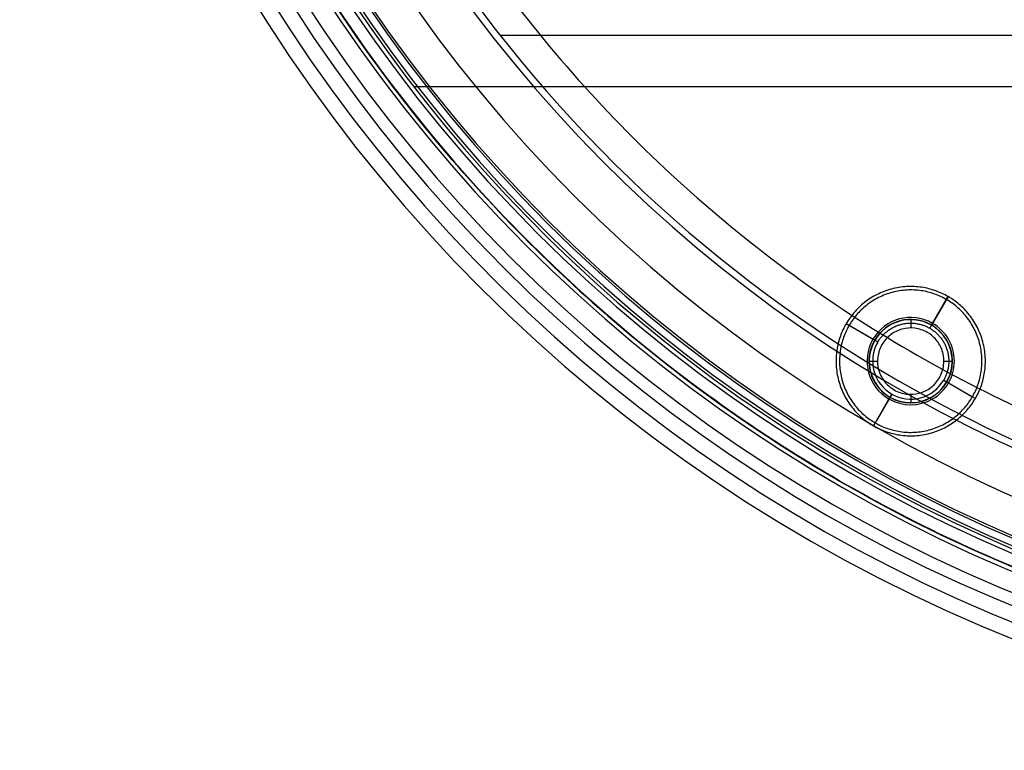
# Model space of a CAD drawing. Header units: millimetres. Extents: x 1995 to 3607, y -998 to -363.
# Tile 3 of 256: x 2416 to 2475, y -555 to -511. Entities that reach past the tile are written whole.
import ezdxf

# ---------------------------------------------------------------- set-up
doc = ezdxf.new("R2010")
doc.units = ezdxf.units.MM
doc.header["$MEASUREMENT"] = 0
doc.layers.add('Black Base', color=7, linetype='Continuous', true_color=0x000000)
doc.layers.add('Default', color=7, linetype='Continuous', true_color=0x000000)

# ---------------------------------------------------------------- blocks, each defined once
blk = doc.blocks.new('4')
at = {"layer": 'Default'}
for p, q in [((2439.281, -405.215, 908.058), (2581.759, -405.215, 908.058)), ((2444.483, -408.3, 929.058), (2576.557, -408.3, 929.058))]:
    blk.add_line(p, q, dxfattribs=at)
for centre, radius, start, end in [((2510.52, -460.215, 923.058), 90, 12.83959, 167.16041), ((2510.52, -460.215, 908.058), 90, 12.83959, 167.16041), ((2510.52, -460.215, 915.558), 90, 12.83959, 167.16041), ((2510.52, -460.215, 929.058), 84, 33.65918, 86.34082)]:
    blk.add_arc(centre, radius, start, end, dxfattribs=at)
blk = doc.blocks.new('3')
at = {"layer": 'Default'}
for p, q in [((2470.362, -529.77, 909.558), (2471.362, -528.038, 907.558)), ((2470.362, -529.77, 909.558), (2471.362, -528.038, 907.558)), ((2471.466, -527.858, 908.058), (2470.466, -529.59, 910.058)), ((2470.466, -529.59, 910.058), (2471.466, -527.858, 908.058)), ((2469.216, -529.255, 910.058), (2469.216, -529.755, 910.058)), ((2467.051, -530.505, 910.058), (2465.319, -529.505, 908.058)), ((2467.23, -530.609, 909.558), (2465.498, -529.609, 907.558)), ((2469.216, -529.462, 909.558), (2469.216, -529.755, 909.558)), ((2466.716, -531.755, 910.058), (2467.216, -531.755, 910.058)), ((2466.923, -531.755, 909.558), (2467.216, -531.755, 909.558)), ((2471.216, -531.755, 910.058), (2471.716, -531.755, 910.058)), ((2471.216, -531.755, 909.558), (2471.509, -531.755, 909.558)), ((2471.202, -532.902, 909.558), (2472.934, -533.902, 907.558)), ((2471.381, -533.005, 910.058), (2473.113, -534.005, 908.058)), ((2467.966, -533.92, 910.058), (2466.966, -535.652, 908.058)), ((2467.966, -533.92, 910.058), (2466.966, -535.652, 908.058)), ((2468.07, -533.741, 909.558), (2467.07, -535.473, 907.558)), ((2468.051, -533.774, 909.52), (2467.07, -535.473, 907.558)), ((2468.07, -533.741, 909.558), (2468.052, -533.772, 909.522)), ((2469.216, -533.755, 910.058), (2469.216, -534.255, 910.058)), ((2469.216, -533.755, 909.558), (2469.216, -534.048, 909.558))]:
    blk.add_line(p, q, dxfattribs=at)
for centre, radius, start, end in [((2469.216, -531.755, 909.928), 2.63, 60, 240), ((2469.216, -531.755, 909.335), 2.516, 60, 240), ((2469.216, -531.755, 910.058), 2.5, 60, 150), ((2469.216, -531.755, 909.928), 2.63, 240, 60), ((2469.216, -531.755, 909.335), 2.516, 240, 60), ((2469.216, -531.755, 910.058), 2.5, 330, 60), ((2469.216, -531.755, 910.058), 2.5, 150, 240), ((2469.216, -531.755, 910.058), 2.5, 240, 330)]:
    blk.add_arc(centre, radius, start, end, dxfattribs=at)
at = {"layer": 'Default', "extrusion": (-3.73683e-08, 1.39436e-07, 1)}
blk.add_arc((2469.216, -531.755, 909.557), 2.293, 150, 240, dxfattribs=at)
at = {"layer": 'Default', "extrusion": (1.39439e-07, 3.73567e-08, 1)}
blk.add_arc((2469.216, -531.755, 909.558), 2.293, 240, 330, dxfattribs=at)
at = {"layer": 'Default'}
blk.add_open_spline([(2601.52, -460.215, 907.558), (2601.512, -465.879, 907.558), (2600.485, -476.994, 907.558), (2595.865, -493.274, 907.558), (2588.312, -508.411, 907.558), (2578.257, -521.749, 907.558), (2565.763, -533.188, 907.558), (2551.352, -542.124, 907.558), (2535.556, -548.245, 907.558), (2518.939, -551.346, 907.558), (2502.062, -551.341, 907.558), (2485.488, -548.242, 907.558), (2469.768, -542.158, 907.558), (2455.419, -533.29, 907.558), (2442.935, -521.913, 907.558), (2432.841, -508.597, 907.558), (2425.233, -493.436, 907.558), (2420.566, -477.086, 907.558), (2419.529, -465.913, 907.558), (2419.52, -460.215, 907.558)], degree=3, knots=[0, 0, 0, 0, 0.058824, 0.117647, 0.176471, 0.235294, 0.294118, 0.352941, 0.411765, 0.470588, 0.529412, 0.588235, 0.647059, 0.705882, 0.764706, 0.823529, 0.882353, 0.941176, 1, 1, 1, 1], dxfattribs=at)
for points in [[(2419.52, -460.215, 908.058), (2419.529, -465.913, 908.058), (2420.566, -477.086, 908.058), (2425.233, -493.436, 908.058), (2432.841, -508.597, 908.058), (2442.935, -521.913, 908.058), (2455.419, -533.29, 908.058), (2469.768, -542.158, 908.058), (2485.488, -548.242, 908.058), (2502.062, -551.341, 908.058), (2518.939, -551.346, 908.058), (2535.556, -548.245, 908.058), (2551.352, -542.124, 908.058), (2565.763, -533.188, 908.058), (2578.257, -521.749, 908.058), (2588.312, -508.411, 908.058), (2595.865, -493.274, 908.058), (2600.485, -476.994, 908.058), (2601.512, -465.879, 908.058), (2601.52, -460.215, 908.058)], [(2601.52, -460.215, 907.808), (2601.512, -465.879, 907.808), (2600.485, -476.994, 907.808), (2595.865, -493.274, 907.808), (2588.312, -508.411, 907.808), (2578.257, -521.749, 907.808), (2565.763, -533.188, 907.808), (2551.352, -542.124, 907.808), (2535.556, -548.245, 907.808), (2518.939, -551.346, 907.808), (2502.062, -551.341, 907.808), (2485.488, -548.242, 907.808), (2469.768, -542.158, 907.808), (2455.419, -533.29, 907.808), (2442.935, -521.913, 907.808), (2432.841, -508.597, 907.808), (2425.233, -493.436, 907.808), (2420.566, -477.086, 907.808), (2419.529, -465.913, 907.808), (2419.52, -460.215, 907.808)], [(2443.333, -521.59, 907.558), (2443.333, -521.59, 907.724), (2443.333, -521.59, 907.891), (2443.333, -521.59, 908.058)], [(2470.216, -530.023, 909.558), (2469.972, -529.889, 909.558), (2469.48, -529.721, 909.558), (2468.685, -529.774, 909.558), (2467.97, -530.126, 909.558), (2467.628, -530.517, 909.558), (2467.484, -530.755, 909.558)], [(2470.216, -530.023, 910.058), (2469.972, -529.889, 910.058), (2469.48, -529.721, 910.058), (2468.685, -529.774, 910.058), (2467.97, -530.126, 910.058), (2467.628, -530.517, 910.058), (2467.484, -530.755, 910.058)], [(2470.216, -530.023, 909.808), (2469.972, -529.889, 909.808), (2469.48, -529.721, 909.808), (2468.685, -529.774, 909.808), (2467.97, -530.126, 909.808), (2467.628, -530.517, 909.808), (2467.484, -530.755, 909.808)], [(2468.698, -529.823, 909.558), (2468.698, -529.823, 909.724), (2468.698, -529.823, 909.891), (2468.698, -529.823, 910.058)], [(2469.471, -529.772, 909.558), (2469.471, -529.772, 909.724), (2469.471, -529.772, 909.891), (2469.471, -529.772, 910.058)], [(2468.004, -530.165, 909.558), (2468.004, -530.165, 909.724), (2468.004, -530.165, 909.891), (2468.004, -530.165, 910.058)], [(2470.216, -530.023, 910.058), (2470.216, -530.023, 909.891), (2470.216, -530.023, 909.724), (2470.216, -530.023, 909.558)], [(2470.948, -532.755, 909.558), (2471.082, -532.511, 909.558), (2471.25, -532.02, 909.558), (2471.198, -531.224, 909.558), (2470.846, -530.509, 909.558), (2470.454, -530.167, 909.558), (2470.216, -530.023, 909.558)], [(2470.948, -532.755, 910.058), (2471.082, -532.511, 910.058), (2471.25, -532.02, 910.058), (2471.198, -531.224, 910.058), (2470.846, -530.509, 910.058), (2470.454, -530.167, 910.058), (2470.216, -530.023, 910.058)], [(2470.948, -532.755, 909.808), (2471.082, -532.511, 909.808), (2471.25, -532.02, 909.808), (2471.198, -531.224, 909.808), (2470.846, -530.509, 909.808), (2470.454, -530.167, 909.808), (2470.216, -530.023, 909.808)], [(2470.216, -530.023, 909.558), (2470.216, -530.023, 909.724), (2470.216, -530.023, 909.891), (2470.216, -530.023, 910.058)], [(2467.484, -530.755, 910.058), (2467.349, -530.999, 910.058), (2467.181, -531.491, 910.058), (2467.234, -532.286, 910.058), (2467.586, -533.001, 910.058), (2467.978, -533.343, 910.058), (2468.216, -533.487, 910.058)], [(2467.484, -530.755, 909.558), (2467.349, -530.999, 909.558), (2467.181, -531.491, 909.558), (2467.234, -532.286, 909.558), (2467.586, -533.001, 909.558), (2467.978, -533.343, 909.558), (2468.216, -533.487, 909.558)], [(2467.484, -530.755, 909.808), (2467.349, -530.999, 909.808), (2467.181, -531.491, 909.808), (2467.234, -532.286, 909.808), (2467.586, -533.001, 909.808), (2467.978, -533.343, 909.808), (2468.216, -533.487, 909.808)], [(2467.484, -530.755, 909.558), (2467.484, -530.755, 909.724), (2467.484, -530.755, 909.891), (2467.484, -530.755, 910.058)], [(2467.484, -530.755, 909.558), (2467.484, -530.755, 909.724), (2467.484, -530.755, 909.891), (2467.484, -530.755, 910.058)], [(2470.807, -530.543, 909.558), (2470.807, -530.543, 909.724), (2470.807, -530.543, 909.891), (2470.807, -530.543, 910.058)], [(2467.232, -531.501, 909.558), (2467.232, -531.501, 909.724), (2467.232, -531.501, 909.891), (2467.232, -531.501, 910.058)], [(2471.148, -531.238, 909.558), (2471.148, -531.238, 909.724), (2471.148, -531.238, 909.891), (2471.148, -531.238, 910.058)], [(2471.2, -532.01, 909.558), (2471.2, -532.01, 909.724), (2471.2, -532.01, 909.891), (2471.2, -532.01, 910.058)], [(2467.284, -532.273, 909.558), (2467.284, -532.273, 909.724), (2467.284, -532.273, 909.891), (2467.284, -532.273, 910.058)], [(2468.216, -533.487, 910.058), (2468.46, -533.622, 910.058), (2468.952, -533.79, 910.058), (2469.747, -533.737, 910.058), (2470.462, -533.385, 910.058), (2470.804, -532.994, 910.058), (2470.948, -532.755, 910.058)], [(2468.216, -533.487, 909.558), (2468.46, -533.622, 909.558), (2468.952, -533.79, 909.558), (2469.747, -533.737, 909.558), (2470.462, -533.385, 909.558), (2470.804, -532.994, 909.558), (2470.948, -532.755, 909.558)], [(2468.216, -533.487, 909.808), (2468.46, -533.622, 909.808), (2468.952, -533.79, 909.808), (2469.747, -533.737, 909.808), (2470.462, -533.385, 909.808), (2470.804, -532.994, 909.808), (2470.948, -532.755, 909.808)], [(2470.948, -532.755, 910.058), (2470.948, -532.755, 909.891), (2470.948, -532.755, 909.724), (2470.948, -532.755, 909.558)], [(2470.948, -532.755, 909.558), (2470.948, -532.755, 909.724), (2470.948, -532.755, 909.891), (2470.948, -532.755, 910.058)], [(2455.73, -532.872, 907.558), (2455.73, -532.872, 907.724), (2455.73, -532.872, 907.891), (2455.73, -532.872, 908.058)], [(2467.625, -532.968, 909.558), (2467.625, -532.968, 909.724), (2467.625, -532.968, 909.891), (2467.625, -532.968, 910.058)], [(2470.428, -533.346, 909.558), (2470.428, -533.346, 909.724), (2470.428, -533.346, 909.891), (2470.428, -533.346, 910.058)], [(2468.216, -533.487, 910.058), (2468.216, -533.487, 909.891), (2468.216, -533.487, 909.724), (2468.216, -533.487, 909.558)], [(2468.216, -533.487, 909.558), (2468.216, -533.487, 909.724), (2468.216, -533.487, 909.891), (2468.216, -533.487, 910.058)], [(2468.216, -533.487, 909.558), (2468.216, -533.487, 909.724), (2468.216, -533.487, 909.891), (2468.216, -533.487, 910.058)], [(2468.961, -533.739, 909.558), (2468.961, -533.739, 909.724), (2468.961, -533.739, 909.891), (2468.961, -533.739, 910.058)], [(2469.734, -533.687, 909.558), (2469.734, -533.687, 909.724), (2469.734, -533.687, 909.891), (2469.734, -533.687, 910.058)], [(2469.996, -541.694, 907.558), (2469.996, -541.694, 907.724), (2469.996, -541.694, 907.891), (2469.996, -541.694, 908.058)]]:
    blk.add_open_spline(points, degree=3, dxfattribs=at)
for points, weights, knots in [([(2471.466, -527.858, 908.058), (2467.569, -525.608, 908.058), (2465.319, -529.505, 908.058), (2463.069, -533.402, 908.058), (2466.966, -535.652, 908.058)], [1, 0.707106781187, 1, 0.707106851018, 0.999999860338], [0, 0, 0, 7.068584, 7.068584, 14.137167, 14.137167, 14.137167]), ([(2471.362, -528.038, 907.558), (2467.645, -525.891, 907.558), (2465.498, -529.609, 907.558), (2463.352, -533.327, 907.558), (2467.07, -535.473, 907.558)], [0.999999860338, 0.707106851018, 1, 0.707106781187, 1], [0, 0, 0, 6.743252, 6.743252, 13.486505, 13.486505, 13.486505]), ([(2466.966, -535.652, 908.058), (2470.863, -537.902, 908.058), (2473.113, -534.005, 908.058), (2475.363, -530.108, 908.058), (2471.466, -527.858, 908.058)], [0.999999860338, 0.707106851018, 1, 0.707106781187, 1], [0, 0, 0, 7.068583, 7.068583, 14.137167, 14.137167, 14.137167]), ([(2467.07, -535.473, 907.558), (2470.787, -537.619, 907.558), (2472.934, -533.902, 907.558), (2475.08, -530.184, 907.558), (2471.362, -528.038, 907.558)], [1, 0.707106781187, 1, 0.707106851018, 0.999999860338], [0, 0, 0, 6.743253, 6.743253, 13.486505, 13.486505, 13.486505])]:
    blk.add_rational_spline(points, weights, degree=2, knots=knots, dxfattribs=at)
for points, weights in [([(2467.23, -530.609, 909.558), (2468.377, -528.623, 909.558), (2470.362, -529.77, 909.558)], [1, 0.70710685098, 0.999999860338]), ([(2470.362, -529.77, 909.558), (2472.348, -530.916, 909.558), (2471.202, -532.902, 909.558)], [1, 0.707106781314, 1])]:
    blk.add_rational_spline(points, weights, degree=2, dxfattribs=at)
blk = doc.blocks.new('2')
at = {"layer": 'Default'}
for centre in [(2510.52, -460.215, 905.558), (2510.52, -460.215, 907.558), (2510.52, -460.215, 906.558)]:
    blk.add_arc(centre, 91, 180, 0, dxfattribs=at)
blk = doc.blocks.new('1')
at = {"layer": 'Default'}
for centre, radius, start, end in [((2510.52, -460.215, 907.358), 95, 180, 360), ((2510.52, -460.215, 914.852), 94.079, 182.38705, 0), ((2510.52, -460.215, 922.347), 93.159, 180, 360), ((2510.52, -460.215, 925.236), 92.423, 180, 360), ((2510.52, -460.215, 908.058), 91.25, 180, 0), ((2510.52, -460.215, 907.358), 91.25, 180, 0), ((2510.52, -460.215, 907.708), 91.25, 180, 0), ((2510.52, -460.215, 927.847), 90.984, 180, 0), ((2510.52, -460.215, 908.058), 90.25, 180, 360), ((2510.52, -460.215, 916.188), 89.824, 182.5304, 360), ((2510.52, -460.215, 924.319), 89.398, 180, 360), ((2510.52, -460.215, 929.713), 89.257, 180, 0), ((2510.52, -460.215, 931.165), 87.083, 180, 0), ((2510.52, -460.215, 929.058), 84.405, 180, 266.8416)]:
    blk.add_arc(centre, radius, start, end, dxfattribs=at)
blk.add_rational_spline([(2428.417, -460.215, 932.358), (2428.417, -542.317, 932.358), (2510.52, -542.317, 932.358), (2592.622, -542.317, 932.358), (2592.622, -460.215, 932.358)], [1, 0.707106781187, 1, 0.707106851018, 0.999999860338], degree=2, knots=[-257.932929, -257.932929, -257.932929, -128.966449, -128.966449, 0, 0, 0], dxfattribs=at)

msp = doc.modelspace()

# ---------------------------------------------------------------- block references
at = {"layer": 'Black Base'}
for name in ['1', '3', '2']:
    msp.add_blockref(name, (0, 0), dxfattribs=at)
at = {"layer": 'Black Base', "rotation": 180}
msp.add_blockref('4', (5021.04, -920.43, 0), dxfattribs=at)

doc.saveas('drawing.dxf')
